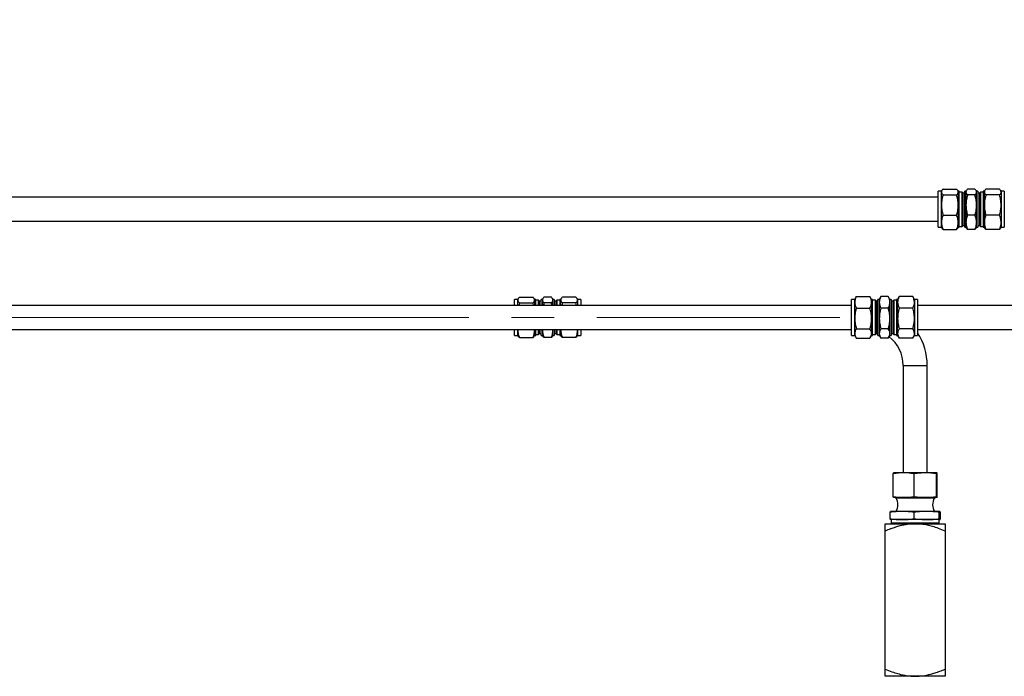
# Paper-space layout 'Sheet1' of a CAD drawing. Header units: millimetres. Extents: x 0 to 23548, y 0 to 16632.
# Tile 87 of 143: x 5298 to 6118, y 14213 to 14760. Entities that reach past the tile are written whole.
import ezdxf

# ---------------------------------------------------------------- set-up
doc = ezdxf.new("R2010")
doc.units = ezdxf.units.MM
doc.linetypes.add('SLD-Mista-longa', pattern=[19.05, 15.24, -1.27, 1.27, -1.27])
doc.linetypes.add('SLD-Sólida', pattern=[0])
doc.layers.add('DETALHAMENTO', color=8, linetype='SLD-Sólida')
doc.styles.add('SLDTEXTSTYLE2', font='CALIBRI.TTF')
doc.dimstyles.new('SLDDIMSTYLE1', dxfattribs={"dimtxt": 72.8, "dimasz": 49, "dimexe": 0, "dimexo": 0.0625, "dimgap": 18.2, "dimtad": 1, "dimdec": 0, "dimrnd": 1e-09, "dimzin": 12, "dimdsep": 46, "dimtxsty": 'SLDTEXTSTYLE2', "dimsah": 1, "dimcen": 0.09, "dimadec": 0, "dimazin": 3, "dimtfac": 1, "dimtdec": 0, "dimtofl": 0, "dimtmove": 0, "dimatfit": 3, "dimfxl": 0, "dimfrac": 2, "dimtolj": 1, "dimtzin": 12, "dimarcsym": 0})

# ---------------------------------------------------------------- blocks, each defined once
blk = doc.blocks.new('_D_30')
at = {"layer": 'DETALHAMENTO', "ltscale": 28}
for p, q in [((2538.11, 14629.68), (2538.11, 14892.86)), ((7842.77, 14638.06), (7842.77, 14892.86)), ((7842.77, 14864.86), (2538.11, 14864.86))]:
    blk.add_line(p, q, dxfattribs=at)
for points in [[(2538.11, 14864.86), (2587.11, 14852.96), (2587.11, 14876.76)], [(7842.77, 14864.86), (7793.77, 14876.76), (7793.77, 14852.96)]]:
    blk.add_solid(points, dxfattribs=at)
at = {"layer": 'DETALHAMENTO', "ltscale": 28, "insert": (5091.95, 14961.93), "char_height": 72.8, "attachment_point": 1, "style": 'SLDTEXTSTYLE2'}
blk.add_mtext('5305', dxfattribs=at)
blk = doc.blocks.new('_D_31')
at = {"layer": 'DETALHAMENTO', "ltscale": 28}
for p, q in [((2482.11, 14629.68), (2482.11, 15015.68)), ((7842.77, 14638.06), (7842.77, 15015.68)), ((2482.11, 14987.68), (7842.77, 14987.68))]:
    blk.add_line(p, q, dxfattribs=at)
for points in [[(2482.11, 14987.68), (2531.11, 14975.78), (2531.11, 14999.58)], [(7842.77, 14987.68), (7793.77, 14999.58), (7793.77, 14975.78)]]:
    blk.add_solid(points, dxfattribs=at)
at = {"layer": 'DETALHAMENTO', "ltscale": 28, "insert": (5063.95, 15084.75), "char_height": 72.8, "attachment_point": 1, "style": 'SLDTEXTSTYLE2'}
blk.add_mtext('5361', dxfattribs=at)

psp = doc.layouts.new('Sheet1')

# ---------------------------------------------------------------- linework, layer by layer
at = {"color": 7, "linetype": 'SLD-Sólida', "lineweight": 25, "ltscale": 28}
for p, q in [((6065.394, 14616.684), (6062.769, 14616.684)), ((6062.769, 14597.462), (6062.769, 14616.684)), ((6065.759, 14617.315), (6065.394, 14616.684)), ((6065.394, 14616.077), (6065.394, 14616.684)), ((6065.394, 14605.225), (6065.394, 14616.077)), ((6066.734, 14618.515), (6078.054, 14618.515)), ((6079.394, 14616.684), (6079.029, 14617.315)), ((6080.269, 14616.684), (6079.394, 14616.684)), ((6079.394, 14616.684), (6079.394, 14616.077)), ((6079.394, 14616.077), (6079.394, 14605.225)), ((6080.269, 14597.462), (6080.269, 14616.684)), ((6082.663, 14615.971), (6080.269, 14615.971)), ((6083.419, 14615.215), (6082.663, 14615.971)), ((6082.663, 14597.663), (6082.663, 14615.971)), ((6085.869, 14616.684), (6084.769, 14616.684)), ((6084.769, 14586.684), (6084.769, 14616.684)), ((6086.234, 14617.315), (6085.869, 14616.684)), ((6085.869, 14616.684), (6085.869, 14616.077)), ((6085.869, 14616.077), (6085.869, 14605.225)), ((6093.329, 14618.515), (6087.209, 14618.515)), ((6094.669, 14616.684), (6094.304, 14617.315)), ((6095.769, 14616.684), (6094.669, 14616.684)), ((6094.669, 14616.077), (6094.669, 14616.684)), ((6094.669, 14605.225), (6094.669, 14616.077)), ((6095.769, 14616.684), (6095.769, 14586.684)), ((6097.874, 14615.971), (6097.119, 14615.215)), ((6100.269, 14615.971), (6097.874, 14615.971)), ((6097.874, 14615.971), (6097.874, 14587.396)), ((6101.144, 14616.684), (6100.269, 14616.684)), ((6100.269, 14616.684), (6100.269, 14586.684)), ((6101.509, 14617.315), (6101.144, 14616.684)), ((6101.144, 14616.077), (6101.144, 14616.684)), ((6101.144, 14605.225), (6101.144, 14616.077)), ((6113.804, 14618.515), (6102.484, 14618.515)), ((6115.144, 14616.684), (6114.779, 14617.315)), ((6117.769, 14616.684), (6115.144, 14616.684)), ((6115.144, 14616.684), (6115.144, 14616.077)), ((6115.144, 14616.077), (6115.144, 14605.225)), ((6117.769, 14616.684), (6117.769, 14586.684)), ((6062.769, 14611.684), (4571.105, 14611.684)), ((6066.734, 14613.64), (6078.054, 14613.64)), ((6084.769, 14615.215), (6083.419, 14615.215)), ((6083.419, 14597.876), (6083.419, 14615.215)), ((6093.329, 14613.64), (6087.209, 14613.64)), ((6097.119, 14615.215), (6095.769, 14615.215)), ((6097.119, 14615.215), (6097.119, 14588.152)), ((6113.804, 14613.64), (6102.484, 14613.64)), ((6065.394, 14590.831), (6065.394, 14605.225)), ((6079.394, 14605.225), (6079.394, 14590.831)), ((6085.869, 14605.225), (6085.869, 14590.831)), ((6094.669, 14590.831), (6094.669, 14605.225)), ((6101.144, 14590.831), (6101.144, 14605.225)), ((6115.144, 14605.225), (6115.144, 14590.831)), ((4571.105, 14591.684), (6062.769, 14591.684)), ((6062.769, 14586.684), (6062.769, 14597.462)), ((6066.734, 14596.809), (6078.054, 14596.809)), ((6080.269, 14586.684), (6080.269, 14597.462)), ((6082.663, 14587.396), (6082.663, 14597.663)), ((6083.419, 14588.152), (6083.419, 14597.876)), ((6093.329, 14596.809), (6087.209, 14596.809)), ((6113.804, 14596.809), (6102.484, 14596.809)), ((6062.769, 14586.684), (6065.394, 14586.684)), ((6065.394, 14586.684), (6065.394, 14590.831)), ((6065.394, 14586.684), (6065.759, 14586.052)), ((6066.734, 14584.853), (6078.054, 14584.853)), ((6079.029, 14586.052), (6079.394, 14586.684)), ((6079.394, 14590.831), (6079.394, 14586.684)), ((6079.394, 14586.684), (6080.269, 14586.684)), ((6080.269, 14587.396), (6082.663, 14587.396)), ((6082.663, 14587.396), (6083.419, 14588.152)), ((6083.419, 14588.152), (6084.769, 14588.152)), ((6084.769, 14586.684), (6085.869, 14586.684)), ((6085.869, 14590.831), (6085.869, 14586.684)), ((6085.869, 14586.684), (6086.234, 14586.052)), ((6093.329, 14584.853), (6087.209, 14584.853)), ((6094.304, 14586.052), (6094.669, 14586.684)), ((6094.669, 14586.684), (6094.669, 14590.831)), ((6094.669, 14586.684), (6095.769, 14586.684)), ((6095.769, 14588.152), (6097.119, 14588.152)), ((6097.119, 14588.152), (6097.874, 14587.396)), ((6097.874, 14587.396), (6100.269, 14587.396)), ((6100.269, 14586.684), (6101.144, 14586.684)), ((6101.144, 14586.684), (6101.144, 14590.831)), ((6101.144, 14586.684), (6101.509, 14586.052)), ((6113.804, 14584.853), (6102.484, 14584.853)), ((6114.779, 14586.052), (6115.144, 14586.684)), ((6115.144, 14590.831), (6115.144, 14586.684)), ((6115.144, 14586.684), (6117.769, 14586.684)), ((5712.73, 14526.684), (5710.105, 14526.684)), ((5710.105, 14521.684), (5710.105, 14526.684)), ((5713.09, 14527.307), (5712.73, 14526.684)), ((5712.73, 14526.093), (5712.73, 14526.684)), ((5712.73, 14521.684), (5712.73, 14526.093)), ((5714.07, 14528.499), (5725.39, 14528.499)), ((5726.73, 14526.684), (5726.368, 14527.311)), ((5727.605, 14526.684), (5726.73, 14526.684)), ((5726.73, 14526.684), (5726.73, 14526.093)), ((5726.73, 14526.093), (5726.73, 14521.684)), ((5727.605, 14521.684), (5727.605, 14526.684)), ((5729.999, 14525.971), (5727.605, 14525.971)), ((5730.755, 14525.215), (5729.999, 14525.971)), ((5729.999, 14521.684), (5729.999, 14525.971)), ((5733.205, 14526.684), (5732.105, 14526.684)), ((5732.105, 14521.684), (5732.105, 14526.684)), ((5733.565, 14527.307), (5733.205, 14526.684)), ((5733.205, 14526.684), (5733.205, 14526.093)), ((5733.205, 14526.093), (5733.205, 14521.684)), ((5740.665, 14528.499), (5734.545, 14528.499)), ((5742.005, 14526.684), (5741.643, 14527.311)), ((5743.105, 14526.684), (5742.005, 14526.684)), ((5742.005, 14526.093), (5742.005, 14526.684)), ((5742.005, 14521.684), (5742.005, 14526.093)), ((5743.105, 14526.684), (5743.105, 14521.684)), ((5745.211, 14525.971), (5744.455, 14525.215)), ((5747.605, 14525.971), (5745.211, 14525.971)), ((5745.211, 14525.971), (5745.211, 14521.684)), ((5748.48, 14526.684), (5747.605, 14526.684)), ((5747.605, 14526.684), (5747.605, 14521.684)), ((5748.84, 14527.307), (5748.48, 14526.684)), ((5748.48, 14526.093), (5748.48, 14526.684)), ((5748.48, 14521.684), (5748.48, 14526.093)), ((5761.14, 14528.499), (5749.82, 14528.499)), ((5762.48, 14526.684), (5762.118, 14527.311)), ((5765.105, 14526.684), (5762.48, 14526.684)), ((5762.48, 14526.684), (5762.48, 14526.093)), ((5762.48, 14526.093), (5762.48, 14521.684)), ((5765.105, 14526.684), (5765.105, 14521.684)), ((5993.23, 14526.684), (5990.605, 14526.684)), ((5990.605, 14526.657), (5990.605, 14526.684)), ((5990.605, 14496.684), (5990.605, 14526.657)), ((5994.264, 14528.474), (5993.23, 14526.684)), ((5993.23, 14524.2), (5993.23, 14526.684)), ((5994.299, 14528.453), (5994.57, 14528.973)), ((5994.57, 14528.973), (6005.89, 14528.973)), ((6005.89, 14528.973), (6006.186, 14528.453)), ((6007.23, 14526.684), (6006.203, 14528.463)), ((6008.105, 14526.684), (6007.23, 14526.684)), ((6007.23, 14526.684), (6007.23, 14524.2)), ((6008.105, 14526.657), (6008.105, 14526.684)), ((6008.105, 14496.684), (6008.105, 14526.657)), ((6010.499, 14525.971), (6008.105, 14525.971)), ((6011.255, 14525.215), (6010.499, 14525.971)), ((6010.499, 14525.945), (6010.499, 14525.971)), ((6010.499, 14497.396), (6010.499, 14525.945)), ((6013.705, 14526.684), (6012.605, 14526.684)), ((6012.605, 14496.684), (6012.605, 14526.684)), ((6014.739, 14528.474), (6013.705, 14526.684)), ((6013.705, 14526.684), (6013.705, 14524.2)), ((6014.774, 14528.453), (6015.045, 14528.973)), ((6021.165, 14528.973), (6015.045, 14528.973)), ((6021.165, 14528.973), (6021.461, 14528.453)), ((6022.505, 14526.684), (6021.478, 14528.463)), ((6023.605, 14526.684), (6022.505, 14526.684)), ((6022.505, 14524.2), (6022.505, 14526.684)), ((6023.605, 14526.684), (6023.605, 14496.684)), ((6025.711, 14525.971), (6024.955, 14525.215)), ((6028.105, 14525.971), (6025.711, 14525.971)), ((6025.711, 14525.971), (6025.711, 14497.396)), ((6028.98, 14526.684), (6028.105, 14526.684)), ((6028.105, 14526.684), (6028.105, 14496.684)), ((6030.014, 14528.474), (6028.98, 14526.684)), ((6028.98, 14524.2), (6028.98, 14526.684)), ((6030.049, 14528.453), (6030.32, 14528.973)), ((6041.64, 14528.973), (6030.32, 14528.973)), ((6041.64, 14528.973), (6041.936, 14528.453)), ((6042.98, 14526.684), (6041.953, 14528.463)), ((6045.605, 14526.684), (6042.98, 14526.684)), ((6042.98, 14526.684), (6042.98, 14524.2)), ((6045.605, 14526.684), (6045.605, 14496.684)), ((5990.605, 14521.684), (4498.941, 14521.684)), ((5714.07, 14523.686), (5713.546, 14521.684)), ((5714.07, 14523.686), (5725.39, 14523.686)), ((5725.871, 14521.684), (5725.39, 14523.686)), ((5732.105, 14525.215), (5730.755, 14525.215)), ((5730.755, 14521.684), (5730.755, 14525.215)), ((5734.545, 14523.686), (5734.021, 14521.684)), ((5740.665, 14523.686), (5734.545, 14523.686)), ((5741.146, 14521.684), (5740.665, 14523.686)), ((5744.455, 14525.215), (5743.105, 14525.215)), ((5744.455, 14525.215), (5744.455, 14521.684)), ((5749.82, 14523.686), (5749.296, 14521.684)), ((5761.14, 14523.686), (5749.82, 14523.686)), ((5761.621, 14521.684), (5761.14, 14523.686)), ((5993.23, 14510.782), (5993.23, 14524.2)), ((5994.57, 14519.427), (6005.89, 14519.427)), ((6007.23, 14524.2), (6007.23, 14510.782)), ((6012.605, 14525.215), (6011.255, 14525.215)), ((6011.255, 14525.191), (6011.255, 14525.215)), ((6011.255, 14498.152), (6011.255, 14525.191)), ((6013.705, 14524.2), (6013.705, 14510.782)), ((6021.165, 14519.427), (6015.045, 14519.427)), ((6022.505, 14510.782), (6022.505, 14524.2)), ((6024.955, 14525.215), (6023.605, 14525.215)), ((6024.955, 14525.215), (6024.955, 14498.152)), ((6028.98, 14510.782), (6028.98, 14524.2)), ((6041.64, 14519.427), (6030.32, 14519.427)), ((6042.98, 14524.2), (6042.98, 14510.782)), ((6303.605, 14521.684), (6045.605, 14521.684)), ((5993.23, 14498.266), (5993.23, 14510.782)), ((6007.23, 14510.782), (6007.23, 14498.266)), ((6013.705, 14510.782), (6013.705, 14498.266)), ((6022.505, 14498.266), (6022.505, 14510.782)), ((6028.98, 14498.266), (6028.98, 14510.782)), ((6042.98, 14510.782), (6042.98, 14498.266)), ((4498.941, 14501.684), (5990.605, 14501.684)), ((5710.105, 14496.684), (5710.105, 14501.684)), ((5712.812, 14501.684), (5712.73, 14500.869)), ((5712.73, 14500.869), (5712.73, 14501.684)), ((5726.73, 14500.869), (5726.627, 14501.684)), ((5726.73, 14501.684), (5726.73, 14500.869)), ((5727.605, 14496.684), (5727.605, 14501.684)), ((5729.999, 14497.396), (5729.999, 14501.684)), ((5730.755, 14498.152), (5730.755, 14501.684)), ((5732.105, 14497.121), (5732.105, 14501.684)), ((5733.287, 14501.684), (5733.205, 14500.869)), ((5733.205, 14501.684), (5733.205, 14500.869)), ((5742.005, 14500.869), (5741.902, 14501.684)), ((5742.005, 14500.869), (5742.005, 14501.684)), ((5743.105, 14501.684), (5743.105, 14497.121)), ((5744.455, 14501.684), (5744.455, 14498.546)), ((5745.211, 14501.684), (5745.211, 14497.812)), ((5747.605, 14501.684), (5747.605, 14497.121)), ((5748.562, 14501.684), (5748.48, 14500.869)), ((5748.48, 14500.869), (5748.48, 14501.684)), ((5762.48, 14500.869), (5762.377, 14501.684)), ((5762.48, 14501.684), (5762.48, 14500.869)), ((5765.105, 14501.684), (5765.105, 14497.121)), ((5994.57, 14502.138), (6005.89, 14502.138)), ((6021.165, 14502.138), (6015.045, 14502.138)), ((6041.64, 14502.138), (6030.32, 14502.138)), ((6045.605, 14501.684), (6303.605, 14501.684)), ((5710.105, 14496.684), (5712.73, 14496.684)), ((5712.73, 14496.684), (5712.73, 14500.869)), ((5712.73, 14496.684), (5713.09, 14496.06)), ((5714.07, 14494.868), (5725.39, 14494.868)), ((5726.368, 14496.056), (5726.73, 14496.684)), ((5726.73, 14500.869), (5726.73, 14496.684)), ((5726.73, 14496.684), (5727.605, 14496.684)), ((5727.605, 14497.396), (5729.999, 14497.396)), ((5729.999, 14497.396), (5730.755, 14498.152)), ((5730.755, 14498.152), (5732.105, 14498.152)), ((5732.105, 14496.684), (5732.105, 14497.121)), ((5732.105, 14496.684), (5733.205, 14496.684)), ((5733.205, 14500.869), (5733.205, 14496.684)), ((5733.205, 14496.684), (5733.565, 14496.06)), ((5740.665, 14494.868), (5734.545, 14494.868)), ((5741.643, 14496.056), (5742.005, 14496.684)), ((5742.005, 14496.684), (5742.005, 14500.869)), ((5742.005, 14496.684), (5743.105, 14496.684)), ((5743.105, 14498.152), (5744.455, 14498.152)), ((5743.105, 14497.121), (5743.105, 14496.684)), ((5744.455, 14498.546), (5744.455, 14498.152)), ((5744.455, 14498.152), (5745.211, 14497.396)), ((5745.211, 14497.812), (5745.211, 14497.396)), ((5745.211, 14497.396), (5747.605, 14497.396)), ((5747.605, 14497.121), (5747.605, 14496.684)), ((5747.605, 14496.684), (5748.48, 14496.684)), ((5748.48, 14496.684), (5748.48, 14500.869)), ((5748.48, 14496.684), (5748.84, 14496.06)), ((5761.14, 14494.868), (5749.82, 14494.868)), ((5762.118, 14496.056), (5762.48, 14496.684)), ((5762.48, 14500.869), (5762.48, 14496.684)), ((5762.48, 14496.684), (5765.105, 14496.684)), ((5765.105, 14497.121), (5765.105, 14496.684)), ((5990.605, 14496.684), (5993.23, 14496.684)), ((5993.23, 14496.684), (5993.23, 14498.266)), ((5993.23, 14496.684), (5994.264, 14494.894)), ((5994.57, 14494.394), (6005.89, 14494.394)), ((6006.203, 14494.905), (6007.23, 14496.684)), ((6007.23, 14498.266), (6007.23, 14496.684)), ((6007.23, 14496.684), (6008.105, 14496.684)), ((6008.105, 14497.396), (6010.499, 14497.396)), ((6010.499, 14497.396), (6011.255, 14498.152)), ((6011.255, 14498.152), (6012.605, 14498.152)), ((6012.605, 14496.684), (6013.705, 14496.684)), ((6013.705, 14498.266), (6013.705, 14496.684)), ((6013.705, 14496.684), (6014.739, 14494.894)), ((6021.165, 14494.394), (6015.045, 14494.394)), ((6021.478, 14494.905), (6022.505, 14496.684)), ((6022.505, 14496.684), (6022.505, 14498.266)), ((6022.505, 14496.684), (6023.605, 14496.684)), ((6023.605, 14498.152), (6024.955, 14498.152)), ((6024.955, 14498.152), (6025.711, 14497.396)), ((6025.711, 14497.396), (6028.105, 14497.396)), ((6028.105, 14496.684), (6028.98, 14496.684)), ((6028.98, 14496.684), (6028.98, 14498.266)), ((6028.98, 14496.684), (6030.014, 14494.894)), ((6041.64, 14494.394), (6030.32, 14494.394)), ((6041.953, 14494.905), (6042.98, 14496.684)), ((6042.98, 14498.266), (6042.98, 14496.684)), ((6042.98, 14496.684), (6045.605, 14496.684)), ((6033.605, 14471.684), (6033.605, 14382.184)), ((6033.605, 14471.684), (6043.605, 14471.684)), ((6043.605, 14471.684), (6053.605, 14471.684)), ((6053.605, 14382.184), (6053.605, 14471.684)), ((6025.226, 14362.434), (6025.226, 14381.434)), ((6034.024, 14382.184), (6025.618, 14382.184)), ((6052.011, 14382.184), (6034.024, 14382.184)), ((6042.821, 14362.434), (6042.821, 14381.434)), ((6061.592, 14382.184), (6052.011, 14382.184)), ((6061.2, 14362.434), (6061.2, 14381.434)), ((6061.984, 14362.434), (6061.984, 14381.434)), ((6034.024, 14361.684), (6025.618, 14361.684)), ((6027.105, 14361.684), (6027.105, 14361.184)), ((6060.105, 14361.184), (6027.105, 14361.184)), ((6052.011, 14361.684), (6034.024, 14361.684)), ((6061.592, 14361.684), (6052.011, 14361.684)), ((6060.105, 14361.184), (6060.105, 14361.684)), ((6022.673, 14343.934), (6022.673, 14349.267)), ((6032.693, 14350.017), (6023.12, 14350.017)), ((6053.178, 14350.017), (6032.693, 14350.017)), ((6042.712, 14343.934), (6042.712, 14349.267)), ((6064.091, 14350.017), (6053.178, 14350.017)), ((6063.644, 14343.934), (6063.644, 14349.267)), ((6064.537, 14343.934), (6064.537, 14349.267)), ((6018.605, 14339.684), (6043.605, 14339.684)), ((6032.693, 14343.184), (6023.12, 14343.184)), ((6023.655, 14343.184), (6023.655, 14340.184)), ((6063.555, 14340.184), (6023.655, 14340.184)), ((6024.405, 14340.184), (6024.405, 14339.684)), ((6053.178, 14343.184), (6032.693, 14343.184)), ((6043.605, 14339.684), (6068.605, 14339.684)), ((6064.091, 14343.184), (6053.178, 14343.184)), ((6062.805, 14339.684), (6062.805, 14340.184)), ((6063.555, 14340.184), (6063.555, 14343.184)), ((6018.605, 14218.662), (6018.605, 14333.705)), ((6068.605, 14333.705), (6068.605, 14218.662)), ((6043.605, 14212.684), (6018.605, 14212.684)), ((6068.605, 14212.684), (6043.605, 14212.684))]:
    psp.add_line(p, q, dxfattribs=at)
at = {"color": 7, "linetype": 'SLD-Sólida', "lineweight": 25, "ltscale": 784}
for centre, radius, start, end in [((6003.605, 14471.684), 30, 0, 52.592273), ((6003.605, 14471.684), 50, 0, 32.85988), ((6017.964, 14355.6), 11.141, 329.924368, 30.075632), ((6069.246, 14355.6), 11.141, 149.924368, 210.075632)]:
    psp.add_arc(centre, radius, start, end, dxfattribs=at)
at = {"color": 7, "linetype": 'SLD-Sólida', "lineweight": 25, "ltscale": 28}
for points, knots in [([(6066.734, 14618.515), (6066.503, 14618.273), (6066.06, 14617.81), (6065.529, 14616.997), (6065.444, 14616.422), (6065.394, 14616.077)], [0, 0, 0, 0, 0.3030737, 0.5821129, 1, 1, 1, 1]), ([(6065.394, 14616.077), (6065.473, 14615.635), (6065.62, 14614.81), (6066.38, 14614.011), (6066.734, 14613.64)], [0, 0, 0, 0, 0.5352511, 1, 1, 1, 1]), ([(6079.394, 14616.077), (6079.315, 14616.519), (6079.167, 14617.345), (6078.407, 14618.144), (6078.054, 14618.515)], [0, 0, 0, 0, 0.5352511, 1, 1, 1, 1]), ([(6078.054, 14613.64), (6078.285, 14613.882), (6078.728, 14614.345), (6079.259, 14615.158), (6079.343, 14615.733), (6079.394, 14616.077)], [0, 0, 0, 0, 0.3030737, 0.5821129, 1, 1, 1, 1]), ([(6087.209, 14618.515), (6086.978, 14618.273), (6086.535, 14617.81), (6086.004, 14616.997), (6085.919, 14616.422), (6085.869, 14616.077)], [0, 0, 0, 0, 0.3030737, 0.5821129, 1, 1, 1, 1]), ([(6085.869, 14616.077), (6085.948, 14615.635), (6086.095, 14614.81), (6086.855, 14614.011), (6087.209, 14613.64)], [0, 0, 0, 0, 0.5352511, 1, 1, 1, 1]), ([(6094.669, 14616.077), (6094.59, 14616.519), (6094.442, 14617.345), (6093.682, 14618.144), (6093.329, 14618.515)], [0, 0, 0, 0, 0.5352511, 1, 1, 1, 1]), ([(6093.329, 14613.64), (6093.56, 14613.882), (6094.003, 14614.345), (6094.534, 14615.158), (6094.618, 14615.733), (6094.669, 14616.077)], [0, 0, 0, 0, 0.3030737, 0.5821129, 1, 1, 1, 1]), ([(6102.484, 14618.515), (6102.253, 14618.273), (6101.81, 14617.81), (6101.279, 14616.997), (6101.194, 14616.422), (6101.144, 14616.077)], [0, 0, 0, 0, 0.3030737, 0.5821129, 1, 1, 1, 1]), ([(6101.144, 14616.077), (6101.223, 14615.635), (6101.37, 14614.81), (6102.13, 14614.011), (6102.484, 14613.64)], [0, 0, 0, 0, 0.5352511, 1, 1, 1, 1]), ([(6115.144, 14616.077), (6115.065, 14616.519), (6114.917, 14617.345), (6114.157, 14618.144), (6113.804, 14618.515)], [0, 0, 0, 0, 0.5352511, 1, 1, 1, 1]), ([(6113.804, 14613.64), (6114.035, 14613.882), (6114.478, 14614.345), (6115.009, 14615.158), (6115.093, 14615.733), (6115.144, 14616.077)], [0, 0, 0, 0, 0.3030737, 0.5821129, 1, 1, 1, 1]), ([(6066.734, 14613.64), (6066.503, 14612.807), (6066.06, 14611.207), (6065.529, 14608.4), (6065.444, 14606.415), (6065.394, 14605.225)], [0, 0, 0, 0, 0.3030737, 0.5821129, 1, 1, 1, 1]), ([(6079.394, 14605.225), (6079.315, 14606.751), (6079.167, 14609.603), (6078.407, 14612.359), (6078.054, 14613.64)], [0, 0, 0, 0, 0.53525105, 1, 1, 1, 1]), ([(6087.209, 14613.64), (6086.978, 14612.807), (6086.535, 14611.207), (6086.004, 14608.4), (6085.919, 14606.415), (6085.869, 14605.225)], [0, 0, 0, 0, 0.3030737, 0.5821129, 1, 1, 1, 1]), ([(6094.669, 14605.225), (6094.59, 14606.751), (6094.442, 14609.603), (6093.682, 14612.359), (6093.329, 14613.64)], [0, 0, 0, 0, 0.5352511, 1, 1, 1, 1]), ([(6102.484, 14613.64), (6102.253, 14612.807), (6101.81, 14611.207), (6101.279, 14608.4), (6101.194, 14606.415), (6101.144, 14605.225)], [0, 0, 0, 0, 0.3030737, 0.5821129, 1, 1, 1, 1]), ([(6115.144, 14605.225), (6115.065, 14606.751), (6114.917, 14609.603), (6114.157, 14612.359), (6113.804, 14613.64)], [0, 0, 0, 0, 0.5352511, 1, 1, 1, 1]), ([(6065.394, 14605.225), (6065.473, 14603.698), (6065.62, 14600.847), (6066.38, 14598.09), (6066.734, 14596.809)], [0, 0, 0, 0, 0.5352511, 1, 1, 1, 1]), ([(6078.054, 14596.809), (6078.285, 14597.643), (6078.728, 14599.243), (6079.259, 14602.049), (6079.343, 14604.034), (6079.394, 14605.225)], [0, 0, 0, 0, 0.3030737, 0.5821129, 1, 1, 1, 1]), ([(6085.869, 14605.225), (6085.948, 14603.698), (6086.095, 14600.847), (6086.855, 14598.09), (6087.209, 14596.809)], [0, 0, 0, 0, 0.53525105, 1, 1, 1, 1]), ([(6093.329, 14596.809), (6093.56, 14597.643), (6094.003, 14599.243), (6094.534, 14602.049), (6094.618, 14604.034), (6094.669, 14605.225)], [0, 0, 0, 0, 0.3030737, 0.5821129, 1, 1, 1, 1]), ([(6101.144, 14605.225), (6101.223, 14603.698), (6101.37, 14600.847), (6102.13, 14598.09), (6102.484, 14596.809)], [0, 0, 0, 0, 0.5352511, 1, 1, 1, 1]), ([(6113.804, 14596.809), (6114.035, 14597.643), (6114.478, 14599.243), (6115.009, 14602.049), (6115.093, 14604.034), (6115.144, 14605.225)], [0, 0, 0, 0, 0.3030737, 0.5821129, 1, 1, 1, 1]), ([(6066.734, 14596.809), (6066.503, 14596.217), (6066.06, 14595.08), (6065.529, 14593.087), (6065.444, 14591.677), (6065.394, 14590.831)], [0, 0, 0, 0, 0.3030737, 0.5821129, 1, 1, 1, 1]), ([(6079.394, 14590.831), (6079.315, 14591.915), (6079.167, 14593.941), (6078.407, 14595.899), (6078.054, 14596.809)], [0, 0, 0, 0, 0.5352511, 1, 1, 1, 1]), ([(6087.209, 14596.809), (6086.978, 14596.217), (6086.535, 14595.08), (6086.004, 14593.087), (6085.919, 14591.677), (6085.869, 14590.831)], [0, 0, 0, 0, 0.3030737, 0.5821129, 1, 1, 1, 1]), ([(6094.669, 14590.831), (6094.59, 14591.915), (6094.442, 14593.941), (6093.682, 14595.899), (6093.329, 14596.809)], [0, 0, 0, 0, 0.5352511, 1, 1, 1, 1]), ([(6102.484, 14596.809), (6102.253, 14596.217), (6101.81, 14595.08), (6101.279, 14593.087), (6101.194, 14591.677), (6101.144, 14590.831)], [0, 0, 0, 0, 0.3030737, 0.5821129, 1, 1, 1, 1]), ([(6115.144, 14590.831), (6115.065, 14591.915), (6114.917, 14593.941), (6114.157, 14595.899), (6113.804, 14596.809)], [0, 0, 0, 0, 0.5352511, 1, 1, 1, 1]), ([(6065.394, 14590.831), (6065.473, 14589.747), (6065.62, 14587.721), (6066.38, 14585.763), (6066.734, 14584.853)], [0, 0, 0, 0, 0.5352511, 1, 1, 1, 1]), ([(6066.734, 14584.853), (6066.496, 14585.094), (6066.103, 14585.492), (6065.867, 14585.9), (6065.774, 14586.061)], [0, 0, 0, 0, 0.6051573, 1, 1, 1, 1]), ([(6078.054, 14584.853), (6078.285, 14585.445), (6078.728, 14586.582), (6079.259, 14588.575), (6079.343, 14589.985), (6079.394, 14590.831)], [0, 0, 0, 0, 0.30307373, 0.58211286, 1, 1, 1, 1]), ([(6079.009, 14586.059), (6079, 14586.03), (6078.879, 14585.619), (6078.451, 14585.222), (6078.054, 14584.853)], [0, 0, 0, 0, 0.0710993, 1, 1, 1, 1]), ([(6085.869, 14590.831), (6085.948, 14589.747), (6086.095, 14587.721), (6086.855, 14585.763), (6087.209, 14584.853)], [0, 0, 0, 0, 0.5352511, 1, 1, 1, 1]), ([(6087.209, 14584.853), (6086.971, 14585.094), (6086.578, 14585.492), (6086.342, 14585.9), (6086.249, 14586.061)], [0, 0, 0, 0, 0.6051573, 1, 1, 1, 1]), ([(6093.329, 14584.853), (6093.56, 14585.445), (6094.003, 14586.582), (6094.534, 14588.575), (6094.618, 14589.985), (6094.669, 14590.831)], [0, 0, 0, 0, 0.3030737, 0.5821129, 1, 1, 1, 1]), ([(6094.284, 14586.059), (6094.275, 14586.03), (6094.154, 14585.619), (6093.726, 14585.222), (6093.329, 14584.853)], [0, 0, 0, 0, 0.0710993, 1, 1, 1, 1]), ([(6101.144, 14590.831), (6101.223, 14589.747), (6101.37, 14587.721), (6102.13, 14585.763), (6102.484, 14584.853)], [0, 0, 0, 0, 0.5352511, 1, 1, 1, 1]), ([(6102.484, 14584.853), (6102.246, 14585.094), (6101.853, 14585.492), (6101.617, 14585.9), (6101.524, 14586.061)], [0, 0, 0, 0, 0.60515735, 1, 1, 1, 1]), ([(6113.804, 14584.853), (6114.035, 14585.445), (6114.478, 14586.582), (6115.009, 14588.575), (6115.093, 14589.985), (6115.144, 14590.831)], [0, 0, 0, 0, 0.3030737, 0.5821129, 1, 1, 1, 1]), ([(6114.759, 14586.059), (6114.75, 14586.03), (6114.629, 14585.619), (6114.201, 14585.222), (6113.804, 14584.853)], [0, 0, 0, 0, 0.0710993, 1, 1, 1, 1]), ([(5714.07, 14528.499), (5713.839, 14528.261), (5713.396, 14527.803), (5712.865, 14527.001), (5712.781, 14526.433), (5712.73, 14526.093)], [0, 0, 0, 0, 0.3030737, 0.5821129, 1, 1, 1, 1]), ([(5712.73, 14526.093), (5712.809, 14525.656), (5712.957, 14524.841), (5713.717, 14524.052), (5714.07, 14523.686)], [0, 0, 0, 0, 0.5352511, 1, 1, 1, 1]), ([(5726.73, 14526.093), (5726.651, 14526.529), (5726.504, 14527.345), (5725.744, 14528.133), (5725.39, 14528.499)], [0, 0, 0, 0, 0.5352511, 1, 1, 1, 1]), ([(5725.39, 14523.686), (5725.621, 14523.924), (5726.064, 14524.382), (5726.595, 14525.185), (5726.679, 14525.752), (5726.73, 14526.093)], [0, 0, 0, 0, 0.3030737, 0.5821129, 1, 1, 1, 1]), ([(5734.545, 14528.499), (5734.314, 14528.261), (5733.871, 14527.803), (5733.34, 14527.001), (5733.256, 14526.433), (5733.205, 14526.093)], [0, 0, 0, 0, 0.3030737, 0.5821129, 1, 1, 1, 1]), ([(5733.205, 14526.093), (5733.284, 14525.656), (5733.432, 14524.841), (5734.192, 14524.052), (5734.545, 14523.686)], [0, 0, 0, 0, 0.5352511, 1, 1, 1, 1]), ([(5742.005, 14526.093), (5741.926, 14526.529), (5741.779, 14527.345), (5741.019, 14528.133), (5740.665, 14528.499)], [0, 0, 0, 0, 0.5352511, 1, 1, 1, 1]), ([(5740.665, 14523.686), (5740.896, 14523.924), (5741.339, 14524.382), (5741.87, 14525.185), (5741.954, 14525.752), (5742.005, 14526.093)], [0, 0, 0, 0, 0.3030737, 0.5821129, 1, 1, 1, 1]), ([(5749.82, 14528.499), (5749.589, 14528.261), (5749.146, 14527.803), (5748.615, 14527.001), (5748.531, 14526.433), (5748.48, 14526.093)], [0, 0, 0, 0, 0.3030737, 0.5821129, 1, 1, 1, 1]), ([(5748.48, 14526.093), (5748.559, 14525.656), (5748.707, 14524.841), (5749.467, 14524.052), (5749.82, 14523.686)], [0, 0, 0, 0, 0.5352511, 1, 1, 1, 1]), ([(5762.48, 14526.093), (5762.401, 14526.529), (5762.254, 14527.345), (5761.494, 14528.133), (5761.14, 14528.499)], [0, 0, 0, 0, 0.5352511, 1, 1, 1, 1]), ([(5761.14, 14523.686), (5761.371, 14523.924), (5761.814, 14524.382), (5762.345, 14525.185), (5762.429, 14525.752), (5762.48, 14526.093)], [0, 0, 0, 0, 0.3030737, 0.5821129, 1, 1, 1, 1]), ([(5994.57, 14528.973), (5994.339, 14528.5), (5993.896, 14527.593), (5993.365, 14526.001), (5993.281, 14524.875), (5993.23, 14524.2)], [0, 0, 0, 0, 0.3030737, 0.5821129, 1, 1, 1, 1]), ([(6007.23, 14524.2), (6007.151, 14525.066), (6007.004, 14526.683), (6006.244, 14528.246), (6005.89, 14528.973)], [0, 0, 0, 0, 0.5352511, 1, 1, 1, 1]), ([(6015.045, 14528.973), (6014.814, 14528.5), (6014.371, 14527.593), (6013.84, 14526.001), (6013.756, 14524.875), (6013.705, 14524.2)], [0, 0, 0, 0, 0.3030737, 0.5821129, 1, 1, 1, 1]), ([(6022.505, 14524.2), (6022.426, 14525.066), (6022.279, 14526.683), (6021.519, 14528.246), (6021.165, 14528.973)], [0, 0, 0, 0, 0.5352511, 1, 1, 1, 1]), ([(6030.32, 14528.973), (6030.089, 14528.5), (6029.646, 14527.593), (6029.115, 14526.001), (6029.031, 14524.875), (6028.98, 14524.2)], [0, 0, 0, 0, 0.3030737, 0.5821129, 1, 1, 1, 1]), ([(6042.98, 14524.2), (6042.901, 14525.066), (6042.754, 14526.683), (6041.994, 14528.246), (6041.64, 14528.973)], [0, 0, 0, 0, 0.5352511, 1, 1, 1, 1]), ([(5993.23, 14524.2), (5993.309, 14523.334), (5993.457, 14521.717), (5994.217, 14520.154), (5994.57, 14519.427)], [0, 0, 0, 0, 0.5352511, 1, 1, 1, 1]), ([(5994.57, 14519.427), (5994.339, 14518.571), (5993.896, 14516.927), (5993.365, 14514.044), (5993.281, 14512.005), (5993.23, 14510.782)], [0, 0, 0, 0, 0.3030737, 0.5821129, 1, 1, 1, 1]), ([(6005.89, 14519.427), (6006.121, 14519.9), (6006.564, 14520.807), (6007.095, 14522.399), (6007.179, 14523.525), (6007.23, 14524.2)], [0, 0, 0, 0, 0.3030737, 0.5821129, 1, 1, 1, 1]), ([(6007.23, 14510.782), (6007.151, 14512.35), (6007.004, 14515.28), (6006.244, 14518.111), (6005.89, 14519.427)], [0, 0, 0, 0, 0.5352511, 1, 1, 1, 1]), ([(6013.705, 14524.2), (6013.784, 14523.334), (6013.932, 14521.717), (6014.692, 14520.154), (6015.045, 14519.427)], [0, 0, 0, 0, 0.5352511, 1, 1, 1, 1]), ([(6015.045, 14519.427), (6014.814, 14518.571), (6014.371, 14516.927), (6013.84, 14514.044), (6013.756, 14512.005), (6013.705, 14510.782)], [0, 0, 0, 0, 0.3030737, 0.5821129, 1, 1, 1, 1]), ([(6021.165, 14519.427), (6021.396, 14519.9), (6021.839, 14520.807), (6022.37, 14522.399), (6022.454, 14523.525), (6022.505, 14524.2)], [0, 0, 0, 0, 0.3030737, 0.5821129, 1, 1, 1, 1]), ([(6022.505, 14510.782), (6022.426, 14512.35), (6022.279, 14515.28), (6021.519, 14518.111), (6021.165, 14519.427)], [0, 0, 0, 0, 0.5352511, 1, 1, 1, 1]), ([(6028.98, 14524.2), (6029.059, 14523.334), (6029.207, 14521.717), (6029.967, 14520.154), (6030.32, 14519.427)], [0, 0, 0, 0, 0.5352511, 1, 1, 1, 1]), ([(6030.32, 14519.427), (6030.089, 14518.571), (6029.646, 14516.927), (6029.115, 14514.044), (6029.031, 14512.005), (6028.98, 14510.782)], [0, 0, 0, 0, 0.3030737, 0.5821129, 1, 1, 1, 1]), ([(6041.64, 14519.427), (6041.871, 14519.9), (6042.314, 14520.807), (6042.845, 14522.399), (6042.929, 14523.525), (6042.98, 14524.2)], [0, 0, 0, 0, 0.3030737, 0.5821129, 1, 1, 1, 1]), ([(6042.98, 14510.782), (6042.901, 14512.35), (6042.754, 14515.28), (6041.994, 14518.111), (6041.64, 14519.427)], [0, 0, 0, 0, 0.5352511, 1, 1, 1, 1]), ([(5993.23, 14510.782), (5993.309, 14509.215), (5993.457, 14506.285), (5994.217, 14503.454), (5994.57, 14502.138)], [0, 0, 0, 0, 0.5352511, 1, 1, 1, 1]), ([(6005.89, 14502.138), (6006.121, 14502.994), (6006.564, 14504.638), (6007.095, 14507.521), (6007.179, 14509.56), (6007.23, 14510.782)], [0, 0, 0, 0, 0.3030737, 0.5821129, 1, 1, 1, 1]), ([(6013.705, 14510.782), (6013.784, 14509.215), (6013.932, 14506.285), (6014.692, 14503.454), (6015.045, 14502.138)], [0, 0, 0, 0, 0.5352511, 1, 1, 1, 1]), ([(6021.165, 14502.138), (6021.396, 14502.994), (6021.839, 14504.638), (6022.37, 14507.521), (6022.454, 14509.56), (6022.505, 14510.782)], [0, 0, 0, 0, 0.3030737, 0.5821129, 1, 1, 1, 1]), ([(6028.98, 14510.782), (6029.059, 14509.215), (6029.207, 14506.285), (6029.967, 14503.454), (6030.32, 14502.138)], [0, 0, 0, 0, 0.5352511, 1, 1, 1, 1]), ([(6041.64, 14502.138), (6041.871, 14502.994), (6042.314, 14504.638), (6042.845, 14507.521), (6042.929, 14509.56), (6042.98, 14510.782)], [0, 0, 0, 0, 0.3030737, 0.5821129, 1, 1, 1, 1]), ([(5994.57, 14502.138), (5994.339, 14501.754), (5993.896, 14501.018), (5993.365, 14499.727), (5993.281, 14498.814), (5993.23, 14498.266)], [0, 0, 0, 0, 0.30307373, 0.58211286, 1, 1, 1, 1]), ([(6007.23, 14498.266), (6007.151, 14498.968), (6007.004, 14500.28), (6006.244, 14501.548), (6005.89, 14502.138)], [0, 0, 0, 0, 0.5352511, 1, 1, 1, 1]), ([(6015.045, 14502.138), (6014.814, 14501.754), (6014.371, 14501.018), (6013.84, 14499.727), (6013.756, 14498.814), (6013.705, 14498.266)], [0, 0, 0, 0, 0.3030737, 0.5821129, 1, 1, 1, 1]), ([(6022.505, 14498.266), (6022.426, 14498.968), (6022.279, 14500.28), (6021.519, 14501.548), (6021.165, 14502.138)], [0, 0, 0, 0, 0.5352511, 1, 1, 1, 1]), ([(6030.32, 14502.138), (6030.089, 14501.754), (6029.646, 14501.018), (6029.115, 14499.727), (6029.031, 14498.814), (6028.98, 14498.266)], [0, 0, 0, 0, 0.3030737, 0.5821129, 1, 1, 1, 1]), ([(6042.98, 14498.266), (6042.901, 14498.968), (6042.754, 14500.28), (6041.994, 14501.548), (6041.64, 14502.138)], [0, 0, 0, 0, 0.5352511, 1, 1, 1, 1]), ([(5712.73, 14500.869), (5712.809, 14499.781), (5712.957, 14497.747), (5713.717, 14495.781), (5714.07, 14494.868)], [0, 0, 0, 0, 0.5352511, 1, 1, 1, 1]), ([(5714.07, 14494.868), (5713.832, 14495.106), (5713.437, 14495.502), (5713.2, 14495.907), (5713.105, 14496.069)], [0, 0, 0, 0, 0.6012407, 1, 1, 1, 1]), ([(5725.39, 14494.868), (5725.621, 14495.462), (5726.064, 14496.603), (5726.595, 14498.605), (5726.679, 14500.02), (5726.73, 14500.869)], [0, 0, 0, 0, 0.3030737, 0.5821129, 1, 1, 1, 1]), ([(5726.348, 14496.068), (5726.338, 14496.036), (5726.217, 14495.627), (5725.787, 14495.232), (5725.39, 14494.868)], [0, 0, 0, 0, 0.0777896, 1, 1, 1, 1]), ([(5733.205, 14500.869), (5733.284, 14499.781), (5733.432, 14497.747), (5734.192, 14495.781), (5734.545, 14494.868)], [0, 0, 0, 0, 0.5352511, 1, 1, 1, 1]), ([(5734.545, 14494.868), (5734.307, 14495.106), (5733.912, 14495.502), (5733.675, 14495.907), (5733.58, 14496.069)], [0, 0, 0, 0, 0.6012407, 1, 1, 1, 1]), ([(5740.665, 14494.868), (5740.896, 14495.462), (5741.339, 14496.603), (5741.87, 14498.605), (5741.954, 14500.02), (5742.005, 14500.869)], [0, 0, 0, 0, 0.3030737, 0.5821129, 1, 1, 1, 1]), ([(5741.623, 14496.068), (5741.613, 14496.036), (5741.492, 14495.627), (5741.062, 14495.232), (5740.665, 14494.868)], [0, 0, 0, 0, 0.0777896, 1, 1, 1, 1]), ([(5748.48, 14500.869), (5748.559, 14499.781), (5748.707, 14497.747), (5749.467, 14495.781), (5749.82, 14494.868)], [0, 0, 0, 0, 0.5352511, 1, 1, 1, 1]), ([(5749.82, 14494.868), (5749.582, 14495.106), (5749.187, 14495.502), (5748.95, 14495.907), (5748.855, 14496.069)], [0, 0, 0, 0, 0.6012407, 1, 1, 1, 1]), ([(5761.14, 14494.868), (5761.371, 14495.462), (5761.814, 14496.603), (5762.345, 14498.605), (5762.429, 14500.02), (5762.48, 14500.869)], [0, 0, 0, 0, 0.3030737, 0.5821129, 1, 1, 1, 1]), ([(5762.098, 14496.068), (5762.088, 14496.036), (5761.967, 14495.627), (5761.537, 14495.232), (5761.14, 14494.868)], [0, 0, 0, 0, 0.0777896, 1, 1, 1, 1]), ([(5993.23, 14498.266), (5993.309, 14497.564), (5993.457, 14496.252), (5994.217, 14494.984), (5994.57, 14494.394)], [0, 0, 0, 0, 0.5352511, 1, 1, 1, 1]), ([(6005.89, 14494.394), (6006.121, 14494.778), (6006.564, 14495.514), (6007.095, 14496.805), (6007.179, 14497.718), (6007.23, 14498.266)], [0, 0, 0, 0, 0.3030737, 0.5821129, 1, 1, 1, 1]), ([(6013.705, 14498.266), (6013.784, 14497.564), (6013.932, 14496.252), (6014.692, 14494.984), (6015.045, 14494.394)], [0, 0, 0, 0, 0.5352511, 1, 1, 1, 1]), ([(6021.165, 14494.394), (6021.396, 14494.778), (6021.839, 14495.514), (6022.37, 14496.805), (6022.454, 14497.718), (6022.505, 14498.266)], [0, 0, 0, 0, 0.3030737, 0.5821129, 1, 1, 1, 1]), ([(6028.98, 14498.266), (6029.059, 14497.564), (6029.207, 14496.252), (6029.967, 14494.984), (6030.32, 14494.394)], [0, 0, 0, 0, 0.5352511, 1, 1, 1, 1]), ([(6041.64, 14494.394), (6041.871, 14494.778), (6042.314, 14495.514), (6042.845, 14496.805), (6042.929, 14497.718), (6042.98, 14498.266)], [0, 0, 0, 0, 0.3030737, 0.5821129, 1, 1, 1, 1]), ([(6034.024, 14382.184), (6032.556, 14382.147), (6029.612, 14382.073), (6026.691, 14381.647), (6025.226, 14381.434)], [0, 0, 0, 0, 0.4987783, 1, 1, 1, 1]), ([(6025.226, 14381.434), (6025.291, 14381.646), (6025.421, 14382.072), (6025.552, 14382.146), (6025.618, 14382.184)], [0, 0, 0, 0, 0.49895257, 1, 1, 1, 1]), ([(6042.821, 14381.434), (6041.364, 14381.646), (6038.442, 14382.072), (6035.498, 14382.146), (6034.024, 14382.184)], [0, 0, 0, 0, 0.4989526, 1, 1, 1, 1]), ([(6052.011, 14382.184), (6049.71, 14382.102), (6046.636, 14381.992), (6043.588, 14381.546), (6042.821, 14381.434)], [0, 0, 0, 0, 0.7483096, 1, 1, 1, 1]), ([(6061.2, 14381.434), (6059.678, 14381.646), (6056.626, 14382.072), (6053.551, 14382.146), (6052.011, 14382.184)], [0, 0, 0, 0, 0.4989526, 1, 1, 1, 1]), ([(6061.592, 14382.184), (6061.527, 14382.147), (6061.396, 14382.073), (6061.266, 14381.647), (6061.2, 14381.434)], [0, 0, 0, 0, 0.4987783, 1, 1, 1, 1]), ([(6061.984, 14381.434), (6061.919, 14381.646), (6061.789, 14382.072), (6061.658, 14382.146), (6061.592, 14382.184)], [0, 0, 0, 0, 0.4989526, 1, 1, 1, 1]), ([(6025.226, 14362.434), (6026.684, 14362.221), (6029.606, 14361.795), (6032.549, 14361.721), (6034.024, 14361.684)], [0, 0, 0, 0, 0.4989526, 1, 1, 1, 1]), ([(6025.618, 14361.684), (6025.553, 14361.72), (6025.421, 14361.794), (6025.291, 14362.22), (6025.226, 14362.434)], [0, 0, 0, 0, 0.4987783, 1, 1, 1, 1]), ([(6034.024, 14361.684), (6035.492, 14361.72), (6038.435, 14361.794), (6041.357, 14362.22), (6042.821, 14362.434)], [0, 0, 0, 0, 0.4987783, 1, 1, 1, 1]), ([(6042.821, 14362.434), (6043.588, 14362.321), (6046.636, 14361.875), (6049.71, 14361.765), (6052.011, 14361.684)], [0, 0, 0, 0, 0.2516904, 1, 1, 1, 1]), ([(6052.011, 14361.684), (6053.544, 14361.72), (6056.619, 14361.794), (6059.671, 14362.22), (6061.2, 14362.434)], [0, 0, 0, 0, 0.49877834, 1, 1, 1, 1]), ([(6061.2, 14362.434), (6061.265, 14362.221), (6061.396, 14361.795), (6061.527, 14361.721), (6061.592, 14361.684)], [0, 0, 0, 0, 0.4989526, 1, 1, 1, 1]), ([(6061.592, 14361.684), (6061.658, 14361.72), (6061.789, 14361.794), (6061.919, 14362.22), (6061.984, 14362.434)], [0, 0, 0, 0, 0.4987783, 1, 1, 1, 1]), ([(6032.693, 14350.017), (6031.021, 14349.98), (6027.672, 14349.907), (6024.342, 14349.48), (6022.673, 14349.267)], [0, 0, 0, 0, 0.4990568, 1, 1, 1, 1]), ([(6022.673, 14349.267), (6022.747, 14349.48), (6022.896, 14349.906), (6023.045, 14349.98), (6023.12, 14350.017)], [0, 0, 0, 0, 0.4991894, 1, 1, 1, 1]), ([(6042.712, 14349.267), (6041.05, 14349.48), (6037.72, 14349.906), (6034.37, 14349.98), (6032.693, 14350.017)], [0, 0, 0, 0, 0.4991894, 1, 1, 1, 1]), ([(6053.178, 14350.017), (6050.559, 14349.935), (6047.061, 14349.826), (6043.586, 14349.379), (6042.712, 14349.267)], [0, 0, 0, 0, 0.7486944, 1, 1, 1, 1]), ([(6063.644, 14349.267), (6061.908, 14349.48), (6058.429, 14349.906), (6054.93, 14349.98), (6053.178, 14350.017)], [0, 0, 0, 0, 0.4991894, 1, 1, 1, 1]), ([(6064.091, 14350.017), (6064.016, 14349.98), (6063.867, 14349.907), (6063.719, 14349.48), (6063.644, 14349.267)], [0, 0, 0, 0, 0.49905677, 1, 1, 1, 1]), ([(6064.537, 14349.267), (6064.463, 14349.48), (6064.314, 14349.906), (6064.165, 14349.98), (6064.091, 14350.017)], [0, 0, 0, 0, 0.4991894, 1, 1, 1, 1]), ([(6018.605, 14333.705), (6018.605, 14334.439), (6018.605, 14335.809), (6018.605, 14337.441), (6018.605, 14338.671), (6018.605, 14339.516), (6018.605, 14339.628), (6018.605, 14339.684)], [0, 0, 0, 0, 0.2313844, 0.4320193, 0.6119134, 0.8084177, 1, 1, 1, 1]), ([(6043.605, 14339.684), (6041.499, 14339.593), (6037.171, 14339.406), (6031.669, 14338.188), (6026.946, 14336.806), (6022.882, 14335.407), (6020.085, 14334.294), (6018.605, 14333.705)], [0, 0, 0, 0, 0.2441116, 0.5017201, 0.6508435, 0.815189, 1, 1, 1, 1]), ([(6022.673, 14343.934), (6024.336, 14343.721), (6027.666, 14343.294), (6031.016, 14343.221), (6032.693, 14343.184)], [0, 0, 0, 0, 0.4991894, 1, 1, 1, 1]), ([(6023.12, 14343.184), (6023.045, 14343.22), (6022.896, 14343.294), (6022.748, 14343.72), (6022.673, 14343.934)], [0, 0, 0, 0, 0.4990568, 1, 1, 1, 1]), ([(6032.693, 14343.184), (6034.364, 14343.22), (6037.714, 14343.294), (6041.044, 14343.72), (6042.712, 14343.934)], [0, 0, 0, 0, 0.4990568, 1, 1, 1, 1]), ([(6042.712, 14343.934), (6043.586, 14343.821), (6047.061, 14343.375), (6050.559, 14343.265), (6053.178, 14343.184)], [0, 0, 0, 0, 0.2513056, 1, 1, 1, 1]), ([(6068.605, 14333.705), (6066.75, 14334.439), (6063.286, 14335.809), (6058.264, 14337.441), (6053.442, 14338.671), (6048.605, 14339.516), (6045.258, 14339.628), (6043.605, 14339.684)], [0, 0, 0, 0, 0.2313844, 0.4320193, 0.6119134, 0.8084177, 1, 1, 1, 1]), ([(6053.178, 14343.184), (6054.924, 14343.22), (6058.423, 14343.294), (6061.902, 14343.72), (6063.644, 14343.934)], [0, 0, 0, 0, 0.4990568, 1, 1, 1, 1]), ([(6063.644, 14343.934), (6063.718, 14343.721), (6063.867, 14343.294), (6064.016, 14343.221), (6064.091, 14343.184)], [0, 0, 0, 0, 0.4991894, 1, 1, 1, 1]), ([(6064.091, 14343.184), (6064.165, 14343.22), (6064.314, 14343.294), (6064.463, 14343.72), (6064.537, 14343.934)], [0, 0, 0, 0, 0.4990568, 1, 1, 1, 1]), ([(6068.605, 14339.684), (6068.605, 14339.593), (6068.605, 14339.406), (6068.605, 14338.188), (6068.605, 14336.806), (6068.605, 14335.407), (6068.605, 14334.294), (6068.605, 14333.705)], [0, 0, 0, 0, 0.2441116, 0.5017201, 0.6508435, 0.815189, 1, 1, 1, 1]), ([(6018.605, 14218.662), (6020.46, 14217.929), (6023.924, 14216.559), (6028.946, 14214.926), (6033.768, 14213.697), (6038.605, 14212.852), (6041.953, 14212.739), (6043.605, 14212.684)], [0, 0, 0, 0, 0.23138439, 0.4320193, 0.61191338, 0.80841774, 1, 1, 1, 1]), ([(6018.605, 14212.684), (6018.605, 14212.775), (6018.605, 14212.962), (6018.605, 14214.179), (6018.605, 14215.561), (6018.605, 14216.96), (6018.605, 14218.073), (6018.605, 14218.662)], [0, 0, 0, 0, 0.2441116, 0.5017201, 0.6508435, 0.815189, 1, 1, 1, 1]), ([(6043.605, 14212.684), (6045.711, 14212.775), (6050.039, 14212.962), (6055.541, 14214.179), (6060.264, 14215.561), (6064.328, 14216.96), (6067.125, 14218.073), (6068.605, 14218.662)], [0, 0, 0, 0, 0.2441116, 0.5017201, 0.6508435, 0.815189, 1, 1, 1, 1]), ([(6068.605, 14218.662), (6068.605, 14217.929), (6068.605, 14216.559), (6068.605, 14214.926), (6068.605, 14213.697), (6068.605, 14212.852), (6068.605, 14212.739), (6068.605, 14212.684)], [0, 0, 0, 0, 0.2313844, 0.4320193, 0.6119134, 0.8084177, 1, 1, 1, 1])]:
    psp.add_open_spline(points, degree=3, knots=knots, dxfattribs=at)
at = {"layer": 'DETALHAMENTO', "linetype": 'SLD-Mista-longa', "lineweight": 18, "ltscale": 28}
psp.add_line((2578.105, 14511.684), (5980.887, 14511.684), dxfattribs=at)

# ---------------------------------------------------------------- dimensions: what is measured, and where the dimension line sits
at = {"layer": 'DETALHAMENTO', "ltscale": 28}
for base, p1, p2, picture, middle in [((7842.769, 14987.684), (2482.105, 14601.684), (7842.769, 14610.061), '_D_31', (5162.437, 14987.684)), ((2538.105, 14864.863), (7842.769, 14610.061), (2538.105, 14601.684), '_D_30', (5190.437, 14864.863))]:
    dim = psp.add_linear_dim(base=base, p1=p1, p2=p2, dimstyle='SLDDIMSTYLE1', dxfattribs=at)
    dim.commit()
    dim.dimension.update_dxf_attribs({"geometry": picture, "text_midpoint": middle, "dimtype": 160})

doc.saveas('drawing.dxf')
